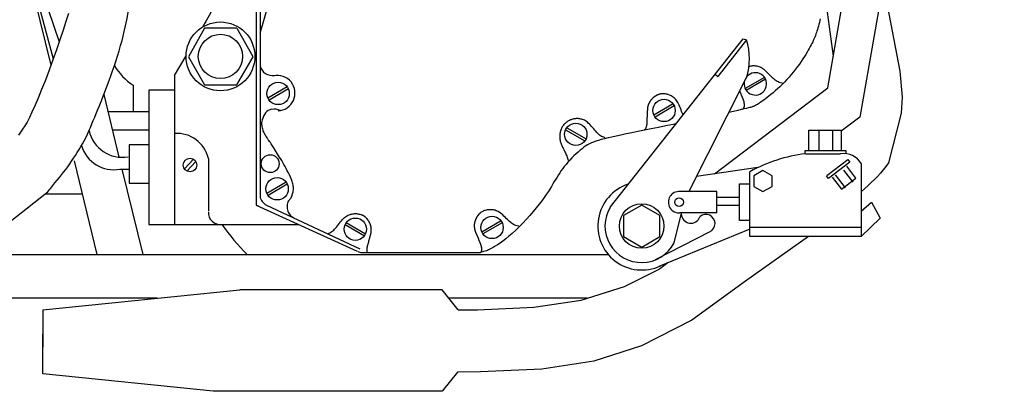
# Model space of a CAD drawing. Extents: x 0.9 to 11.8, y 2 to 7.2.
# Tile 10 of 18: x 5.4 to 8.1, y 2.3 to 3.3. Entities that reach past the tile are written whole.
import ezdxf

# ---------------------------------------------------------------- set-up
doc = ezdxf.new("R2010")
doc.units = 0
doc.header["$MEASUREMENT"] = 0
doc.layers.get('0').update_dxf_attribs({"linetype": 'CONTINUOUS'})

msp = doc.modelspace()

# ---------------------------------------------------------------- linework, layer by layer
for p, q in [((8.0636, 5.324), (7.6666, 3.042)), ((7.5784, 3.1225), (7.7977, 4.3833)), ((7.5359, 3.617), (7.5935, 3.2091)), ((5.3521, 3.5528), (5.4419, 3.1848)), ((6.0173, 3.3964), (6.0173, 2.8237)), ((6.0173, 3.2725), (6.0436, 3.361)), ((5.4125, 3.3346), (5.4488, 3.2017)), ((5.4346, 3.3378), (5.4653, 3.2485)), ((5.4837, 3.3042), (5.476, 3.2802)), ((5.4904, 3.3263), (5.4837, 3.3042)), ((7.5564, 3.3069), (7.5552, 3.3019)), ((7.5575, 3.3117), (7.5564, 3.3069)), ((5.476, 3.2802), (5.4673, 3.2542)), ((7.5485, 3.2781), (7.5471, 3.274)), ((7.5498, 3.2825), (7.5485, 3.2781)), ((7.5512, 3.2871), (7.5498, 3.2825)), ((7.5525, 3.2919), (7.5512, 3.2871)), ((7.5539, 3.2969), (7.5525, 3.2919)), ((7.5552, 3.3019), (7.5539, 3.2969)), ((5.4673, 3.2542), (5.4578, 3.2268)), ((6.9805, 2.7954), (7.3458, 3.257)), ((7.3549, 3.2537), (7.2757, 3.153)), ((7.3458, 3.257), (7.3549, 3.2537)), ((7.5385, 3.2522), (7.5367, 3.2483)), ((7.5402, 3.2558), (7.5385, 3.2522)), ((7.5417, 3.2594), (7.5402, 3.2558)), ((7.5432, 3.2629), (7.5417, 3.2594)), ((7.5445, 3.2664), (7.5432, 3.2629)), ((7.5458, 3.2701), (7.5445, 3.2664)), ((7.5471, 3.274), (7.5458, 3.2701)), ((5.4578, 3.2268), (5.4478, 3.1987)), ((7.5246, 3.2253), (7.5214, 3.2198)), ((7.5275, 3.2305), (7.5246, 3.2253)), ((7.5302, 3.2353), (7.5275, 3.2305)), ((7.5326, 3.2399), (7.5302, 3.2353)), ((7.5348, 3.2443), (7.5326, 3.2399)), ((7.5367, 3.2483), (7.5348, 3.2443)), ((5.4478, 3.1987), (5.4374, 3.1707)), ((5.7822, 3.1558), (5.8139, 3.2101)), ((7.5051, 3.1946), (7.5002, 3.1876)), ((7.5097, 3.2014), (7.5051, 3.1946)), ((7.5139, 3.2078), (7.5097, 3.2014)), ((7.5178, 3.214), (7.5139, 3.2078)), ((7.5214, 3.2198), (7.5178, 3.214)), ((5.4374, 3.1707), (5.4271, 3.1433)), ((7.4895, 3.1733), (7.4838, 3.166)), ((7.495, 3.1805), (7.4895, 3.1733)), ((7.5002, 3.1876), (7.495, 3.1805)), ((5.4271, 3.1433), (5.4169, 3.1174)), ((5.7822, 3.1558), (5.7822, 2.7465)), ((7.2685, 3.1593), (7.2757, 3.153)), ((7.404, 3.151), (7.351, 3.1204)), ((7.4071, 3.1457), (7.3541, 3.1151)), ((7.4655, 3.1448), (7.4591, 3.1381)), ((7.4718, 3.1517), (7.4655, 3.1448)), ((7.4779, 3.1588), (7.4718, 3.1517)), ((7.4838, 3.166), (7.4779, 3.1588)), ((5.4169, 3.1174), (5.4073, 3.0937)), ((5.6682, 3.1292), (5.6682, 3.0572)), ((5.7112, 3.1157), (5.7112, 2.7465)), ((5.7822, 3.1157), (5.7112, 3.1157)), ((6.092, 3.1246), (6.0391, 3.094)), ((6.0951, 3.1193), (6.0421, 3.0887)), ((7.2665, 2.8859), (7.5784, 3.1225)), ((7.4338, 3.1138), (7.4278, 3.1085)), ((7.44, 3.1194), (7.4338, 3.1138)), ((7.4463, 3.1253), (7.44, 3.1194)), ((7.4527, 3.1316), (7.4463, 3.1253)), ((7.4591, 3.1381), (7.4527, 3.1316)), ((5.4073, 3.0937), (5.3983, 3.0727)), ((5.5877, 3.1035), (5.6295, 2.9319)), ((7.4022, 3.0883), (7.3981, 3.0853)), ((7.4067, 3.0915), (7.4022, 3.0883)), ((7.4115, 3.0952), (7.4067, 3.0915)), ((7.4166, 3.0992), (7.4115, 3.0952)), ((7.422, 3.1037), (7.4166, 3.0992)), ((7.4278, 3.1085), (7.422, 3.1037)), ((5.3983, 3.0727), (5.3903, 3.0551)), ((7.1531, 3.0779), (7.1001, 3.0473)), ((7.1561, 3.0726), (7.1032, 3.042)), ((7.3305, 3.06), (7.3186, 3.0573)), ((7.3403, 3.0622), (7.3305, 3.06)), ((7.3482, 3.0641), (7.3403, 3.0622)), ((7.3545, 3.0656), (7.3482, 3.0641)), ((7.3594, 3.0668), (7.3545, 3.0656)), ((7.3631, 3.0677), (7.3594, 3.0668)), ((7.366, 3.0685), (7.3631, 3.0677)), ((7.3684, 3.0692), (7.366, 3.0685)), ((7.3703, 3.0699), (7.3684, 3.0692)), ((7.3722, 3.0705), (7.3703, 3.0699)), ((7.3741, 3.0713), (7.3722, 3.0705)), ((7.376, 3.0721), (7.3741, 3.0713)), ((7.3779, 3.073), (7.376, 3.0721)), ((7.38, 3.0741), (7.3779, 3.073)), ((7.3823, 3.0753), (7.38, 3.0741)), ((7.3849, 3.0768), (7.3823, 3.0753)), ((7.3877, 3.0785), (7.3849, 3.0768)), ((7.3908, 3.0805), (7.3877, 3.0785)), ((7.3943, 3.0827), (7.3908, 3.0805)), ((7.3981, 3.0853), (7.3943, 3.0827)), ((5.3831, 3.0404), (5.3766, 3.0282)), ((5.3903, 3.0551), (5.3831, 3.0404)), ((5.599, 3.0572), (5.7101, 3.0572)), ((6.8678, 3.0328), (6.8656, 3.0317)), ((6.87, 3.0338), (6.8678, 3.0328)), ((6.8723, 3.0347), (6.87, 3.0338)), ((6.8746, 3.0355), (6.8723, 3.0347)), ((6.877, 3.0362), (6.8746, 3.0355)), ((6.8794, 3.0367), (6.877, 3.0362)), ((6.8818, 3.0371), (6.8794, 3.0367)), ((6.8843, 3.0374), (6.8818, 3.0371)), ((6.8868, 3.0376), (6.8843, 3.0374)), ((6.8893, 3.0376), (6.8868, 3.0376)), ((6.8919, 3.0375), (6.8893, 3.0376)), ((6.8944, 3.0373), (6.8919, 3.0375)), ((6.8969, 3.037), (6.8944, 3.0373)), ((6.8994, 3.0365), (6.8969, 3.037)), ((6.9019, 3.0359), (6.8994, 3.0365)), ((6.9043, 3.0352), (6.9019, 3.0359)), ((6.9068, 3.0342), (6.9043, 3.0352)), ((6.9093, 3.0331), (6.9068, 3.0342)), ((6.9119, 3.0316), (6.9093, 3.0331)), ((7.3186, 3.0573), (7.3065, 3.0546)), ((5.3646, 3.0088), (5.3588, 3.0005)), ((5.3704, 3.0178), (5.3646, 3.0088)), ((5.3766, 3.0282), (5.3704, 3.0178)), ((5.6112, 3.0072), (5.7112, 3.0072)), ((6.8441, 3.0059), (6.8433, 3.0035)), ((6.845, 3.0083), (6.8441, 3.0059)), ((6.846, 3.0106), (6.845, 3.0083)), ((6.8471, 3.0128), (6.846, 3.0106)), ((6.8483, 3.0149), (6.8471, 3.0128)), ((6.8496, 3.017), (6.8483, 3.0149)), ((6.8511, 3.019), (6.8496, 3.017)), ((6.8526, 3.021), (6.8511, 3.019)), ((6.8542, 3.0228), (6.8526, 3.021)), ((6.8559, 3.0245), (6.8542, 3.0228)), ((6.8577, 3.0262), (6.8559, 3.0245)), ((6.8596, 3.0277), (6.8577, 3.0262)), ((6.8615, 3.0292), (6.8596, 3.0277)), ((6.8606, 3.0124), (6.9135, 2.9818)), ((6.8635, 3.0305), (6.8615, 3.0292)), ((6.8656, 3.0317), (6.8635, 3.0305)), ((6.9145, 3.0299), (6.9119, 3.0316)), ((6.9172, 3.0279), (6.9145, 3.0299)), ((6.9199, 3.0255), (6.9172, 3.0279)), ((6.9228, 3.0227), (6.9199, 3.0255)), ((6.9257, 3.0196), (6.9228, 3.0227)), ((6.9287, 3.0163), (6.9257, 3.0196)), ((6.9317, 3.0129), (6.9287, 3.0163)), ((6.9347, 3.0095), (6.9317, 3.0129)), ((6.9376, 3.0061), (6.9347, 3.0095)), ((6.9404, 3.0028), (6.9376, 3.0061)), ((7.0741, 3.0057), (7.0561, 3.0021)), ((7.093, 3.0095), (7.0741, 3.0057)), ((7.1127, 3.0134), (7.093, 3.0095)), ((7.1329, 3.0175), (7.1127, 3.0134)), ((7.1535, 3.0217), (7.1329, 3.0175)), ((7.1608, 3.0232), (7.1535, 3.0217)), ((7.5265, 2.948), (7.5265, 3.0059)), ((7.5265, 3.0059), (7.6154, 3.0059)), ((7.6154, 3.0059), (7.6154, 2.948)), ((5.3588, 3.0005), (5.3529, 2.9924)), ((6.8412, 2.991), (6.8411, 2.9885)), ((6.8411, 2.9885), (6.8412, 2.9859)), ((6.8414, 2.9936), (6.8412, 2.991)), ((6.8412, 2.9859), (6.8414, 2.9833)), ((6.8417, 2.9961), (6.8414, 2.9936)), ((6.8414, 2.9833), (6.8417, 2.9808)), ((6.8421, 2.9986), (6.8417, 2.9961)), ((6.8417, 2.9808), (6.8422, 2.9782)), ((6.8426, 3.0011), (6.8421, 2.9986)), ((6.8422, 2.9782), (6.8427, 2.9757)), ((6.8433, 3.0035), (6.8426, 3.0011)), ((6.9431, 2.9998), (6.9404, 3.0028)), ((6.9457, 2.997), (6.9431, 2.9998)), ((6.9482, 2.9946), (6.9457, 2.997)), ((6.9555, 2.9798), (6.9476, 2.9776)), ((6.9507, 2.9924), (6.9482, 2.9946)), ((6.9533, 2.9905), (6.9507, 2.9924)), ((6.9561, 2.9889), (6.9533, 2.9905)), ((6.9643, 2.9821), (6.9555, 2.9798)), ((6.9592, 2.9874), (6.9561, 2.9889)), ((6.9627, 2.9862), (6.9592, 2.9874)), ((6.9666, 2.9851), (6.9627, 2.9862)), ((6.974, 2.9845), (6.9643, 2.9821)), ((6.9848, 2.987), (6.974, 2.9845)), ((6.9966, 2.9897), (6.9848, 2.987)), ((7.0096, 2.9925), (6.9966, 2.9897)), ((7.0238, 2.9955), (7.0096, 2.9925)), ((7.0393, 2.9986), (7.0238, 2.9955)), ((7.0561, 3.0021), (7.0393, 2.9986)), ((7.5546, 2.948), (7.5546, 3.0036)), ((7.5913, 3.0036), (7.5913, 2.948)), ((5.6572, 2.9653), (5.6572, 2.86)), ((5.7112, 2.9653), (5.6572, 2.9653)), ((6.8427, 2.9757), (6.8434, 2.9732)), ((6.8434, 2.9732), (6.8442, 2.9707)), ((6.8442, 2.9707), (6.8451, 2.9682)), ((6.8451, 2.9682), (6.8461, 2.9658)), ((6.8461, 2.9658), (6.8471, 2.9634)), ((6.8471, 2.9634), (6.8481, 2.9611)), ((6.8481, 2.9611), (6.8492, 2.9588)), ((6.8492, 2.9588), (6.8503, 2.9566)), ((6.8503, 2.9566), (6.8514, 2.9545)), ((6.8514, 2.9545), (6.8525, 2.9524)), ((6.8525, 2.9524), (6.8535, 2.9503)), ((6.9026, 2.955), (6.8972, 2.9506)), ((6.9078, 2.9589), (6.9026, 2.955)), ((6.9128, 2.9624), (6.9078, 2.9589)), ((6.9178, 2.9654), (6.9128, 2.9624)), ((6.9229, 2.9682), (6.9178, 2.9654)), ((6.9284, 2.9707), (6.9229, 2.9682)), ((6.9342, 2.9731), (6.9284, 2.9707)), ((6.9406, 2.9753), (6.9342, 2.9731)), ((6.9476, 2.9776), (6.9406, 2.9753)), ((5.8092, 2.8995), (5.834, 2.9265)), ((5.8752, 2.9282), (5.8752, 2.7829)), ((6.8535, 2.9503), (6.8546, 2.9481)), ((6.8546, 2.9481), (6.8557, 2.9459)), ((6.8557, 2.9459), (6.8568, 2.9435)), ((6.8568, 2.9435), (6.858, 2.9409)), ((6.858, 2.9409), (6.8592, 2.9381)), ((6.8592, 2.9381), (6.8604, 2.935)), ((6.8604, 2.935), (6.8615, 2.9318)), ((6.8615, 2.9318), (6.8626, 2.9287)), ((6.8626, 2.9287), (6.8636, 2.9258)), ((6.8636, 2.9258), (6.8644, 2.9233)), ((6.869, 2.9237), (6.8637, 2.9178)), ((6.8746, 2.9295), (6.869, 2.9237)), ((6.8802, 2.9352), (6.8746, 2.9295)), ((6.886, 2.9407), (6.8802, 2.9352)), ((6.8917, 2.9458), (6.886, 2.9407)), ((6.8972, 2.9506), (6.8917, 2.9458)), ((7.5159, 2.941), (7.5159, 2.9503)), ((7.5159, 2.9503), (7.628, 2.9503)), ((7.5178, 2.941), (7.6135, 2.941)), ((7.628, 2.9503), (7.628, 2.941)), ((5.506, 2.9216), (5.5688, 2.664)), ((5.6321, 2.8988), (5.6563, 2.8988)), ((5.6376, 2.8988), (5.6948, 2.664)), ((5.8408, 2.92), (5.8163, 2.8933)), ((6.8495, 2.9003), (6.8454, 2.8946)), ((6.8539, 2.9061), (6.8495, 2.9003)), ((6.8586, 2.9119), (6.8539, 2.9061)), ((6.8637, 2.9178), (6.8586, 2.9119)), ((6.8644, 2.9233), (6.8646, 2.9225)), ((7.3858, 2.9029), (7.2177, 2.879)), ((7.6699, 2.9147), (7.6699, 2.714)), ((6.8301, 2.8708), (6.8263, 2.8645)), ((6.8338, 2.8769), (6.8301, 2.8708)), ((6.8376, 2.8829), (6.8338, 2.8769)), ((6.8414, 2.8888), (6.8376, 2.8829)), ((6.8454, 2.8946), (6.8414, 2.8888)), ((7.3642, 2.7579), (7.3642, 2.8918)), ((7.4001, 2.8947), (7.3751, 2.8803)), ((7.3751, 2.8803), (7.3751, 2.8514)), ((7.4251, 2.8803), (7.4001, 2.8947)), ((7.4251, 2.8514), (7.4251, 2.8803)), ((7.6267, 2.8474), (7.5993, 2.8832)), ((7.6215, 2.8962), (7.647, 2.8629)), ((5.6572, 2.86), (5.7112, 2.86)), ((6.0893, 2.8628), (6.0363, 2.8322)), ((6.0923, 2.8574), (6.0393, 2.8268)), ((6.814, 2.8441), (6.8093, 2.8367)), ((6.8184, 2.8512), (6.814, 2.8441)), ((6.8224, 2.858), (6.8184, 2.8512)), ((6.8263, 2.8645), (6.8224, 2.858)), ((7.3355, 2.7579), (7.3355, 2.8583)), ((7.3355, 2.8583), (7.3642, 2.8583)), ((7.3751, 2.8514), (7.4001, 2.8369)), ((7.4001, 2.8369), (7.4251, 2.8514)), ((5.2255, 2.6726), (5.4306, 2.8334)), ((5.4282, 2.8309), (5.5281, 2.8309)), ((6.7984, 2.8205), (6.792, 2.8117)), ((6.8041, 2.8288), (6.7984, 2.8205)), ((6.8093, 2.8367), (6.8041, 2.8288)), ((7.2729, 2.8372), (7.1719, 2.8372)), ((7.2729, 2.7787), (7.2729, 2.8372)), ((7.3355, 2.8204), (7.2729, 2.8204)), ((6.0348, 2.7999), (6.2921, 2.6798)), ((6.7769, 2.7924), (6.7683, 2.7821)), ((6.7849, 2.8023), (6.7769, 2.7924)), ((6.792, 2.8117), (6.7849, 2.8023)), ((7.0667, 2.8002), (7.0167, 2.7713)), ((7.1167, 2.7713), (7.0667, 2.8002)), ((7.3355, 2.7987), (7.2729, 2.7987)), ((7.6699, 2.783), (7.6986, 2.8081)), ((7.6986, 2.8081), (7.7222, 2.7642)), ((6.2442, 2.7603), (6.247, 2.7632)), ((6.247, 2.7632), (6.2497, 2.7657)), ((6.2497, 2.7657), (6.2523, 2.7679)), ((6.2523, 2.7679), (6.2548, 2.7697)), ((6.2548, 2.7697), (6.2573, 2.7712)), ((6.2573, 2.7712), (6.2598, 2.7724)), ((6.2598, 2.7724), (6.2622, 2.7735)), ((6.2622, 2.7735), (6.2647, 2.7743)), ((6.2647, 2.7743), (6.2671, 2.775)), ((6.2671, 2.775), (6.2696, 2.7755)), ((6.2696, 2.7755), (6.2721, 2.776)), ((6.2721, 2.776), (6.2746, 2.7763)), ((6.2746, 2.7763), (6.2771, 2.7765)), ((6.2771, 2.7765), (6.2796, 2.7765)), ((6.2796, 2.7765), (6.2821, 2.7765)), ((6.2821, 2.7765), (6.2846, 2.7763)), ((6.2846, 2.7763), (6.2871, 2.7759)), ((6.2871, 2.7759), (6.2895, 2.7755)), ((6.2895, 2.7755), (6.2919, 2.7749)), ((6.2919, 2.7749), (6.2943, 2.7743)), ((6.2943, 2.7743), (6.2966, 2.7734)), ((6.2966, 2.7734), (6.2988, 2.7725)), ((6.2988, 2.7725), (6.3001, 2.7719)), ((6.6255, 2.7805), (6.6243, 2.7797)), ((6.6276, 2.7817), (6.6255, 2.7805)), ((6.6298, 2.7828), (6.6276, 2.7817)), ((6.632, 2.7838), (6.6298, 2.7828)), ((6.6343, 2.7847), (6.632, 2.7838)), ((6.6367, 2.7854), (6.6343, 2.7847)), ((6.6391, 2.7861), (6.6367, 2.7854)), ((6.6415, 2.7866), (6.6391, 2.7861)), ((6.644, 2.787), (6.6415, 2.7866)), ((6.6465, 2.7873), (6.644, 2.787)), ((6.649, 2.7874), (6.6465, 2.7873)), ((6.6515, 2.7874), (6.649, 2.7874)), ((6.6541, 2.7873), (6.6515, 2.7874)), ((6.6566, 2.7871), (6.6541, 2.7873)), ((6.6591, 2.7868), (6.6566, 2.7871)), ((6.6617, 2.7863), (6.6591, 2.7868)), ((6.6642, 2.7856), (6.6617, 2.7863)), ((6.6668, 2.7846), (6.6642, 2.7856)), ((6.6695, 2.7835), (6.6668, 2.7846)), ((6.6723, 2.782), (6.6695, 2.7835)), ((6.6751, 2.7802), (6.6723, 2.782)), ((6.6781, 2.7781), (6.6751, 2.7802)), ((6.6812, 2.7756), (6.6781, 2.7781)), ((6.6844, 2.7728), (6.6812, 2.7756)), ((6.6877, 2.7698), (6.6844, 2.7728)), ((6.691, 2.7667), (6.6877, 2.7698)), ((6.6943, 2.7636), (6.691, 2.7667)), ((6.6975, 2.7604), (6.6943, 2.7636)), ((6.7592, 2.7716), (6.7497, 2.7611)), ((6.7683, 2.7821), (6.7592, 2.7716)), ((7.0167, 2.7713), (7.0167, 2.7136)), ((7.1167, 2.7136), (7.1167, 2.7713)), ((7.2729, 2.7787), (7.1719, 2.7787)), ((7.7222, 2.7642), (7.6699, 2.714)), ((5.7112, 2.7465), (5.7822, 2.7465)), ((5.7822, 2.7465), (6.1241, 2.7465)), ((6.2224, 2.7338), (6.2248, 2.7366)), ((6.2248, 2.7366), (6.2274, 2.7398)), ((6.2274, 2.7398), (6.2301, 2.7431)), ((6.2301, 2.7431), (6.2329, 2.7467)), ((6.2329, 2.7467), (6.2357, 2.7502)), ((6.2357, 2.7502), (6.2386, 2.7537)), ((6.2386, 2.7537), (6.2414, 2.7571)), ((6.2414, 2.7571), (6.2442, 2.7603)), ((6.2513, 2.7465), (6.3043, 2.7159)), ((6.2544, 2.7518), (6.3073, 2.7212)), ((6.6801, 2.7565), (6.6271, 2.7259)), ((6.6832, 2.7512), (6.6302, 2.7206)), ((6.7006, 2.7575), (6.6975, 2.7604)), ((6.7036, 2.7547), (6.7006, 2.7575)), ((6.7064, 2.7522), (6.7036, 2.7547)), ((6.7091, 2.75), (6.7064, 2.7522)), ((6.7118, 2.7481), (6.7091, 2.75)), ((6.7146, 2.7465), (6.7118, 2.7481)), ((6.7176, 2.7451), (6.7146, 2.7465)), ((6.7208, 2.7439), (6.7176, 2.7451)), ((6.7301, 2.7407), (6.7204, 2.7312)), ((6.7244, 2.743), (6.7208, 2.7439)), ((6.7284, 2.7423), (6.7244, 2.743)), ((6.74, 2.7507), (6.7301, 2.7407)), ((6.7497, 2.7611), (6.74, 2.7507)), ((7.3642, 2.7579), (7.3355, 2.7579)), ((7.3642, 2.714), (7.3642, 2.7579)), ((7.3642, 2.7393), (7.6695, 2.7393)), ((6.2019, 2.7211), (6.2058, 2.7223)), ((6.2058, 2.7223), (6.2092, 2.7237)), ((6.2092, 2.7237), (6.2122, 2.7253)), ((6.2122, 2.7253), (6.215, 2.727)), ((6.215, 2.727), (6.2175, 2.729)), ((6.2175, 2.729), (6.2199, 2.7313)), ((6.2199, 2.7313), (6.2224, 2.7338)), ((6.693, 2.7074), (6.6848, 2.7012)), ((6.7017, 2.7145), (6.693, 2.7074)), ((6.7109, 2.7224), (6.7017, 2.7145)), ((6.7204, 2.7312), (6.7109, 2.7224)), ((7.0167, 2.7136), (7.0667, 2.6847)), ((7.0667, 2.6847), (7.1167, 2.7136)), ((7.6699, 2.714), (7.3642, 2.714)), ((6.6532, 2.6808), (6.6491, 2.6785)), ((6.658, 2.6836), (6.6532, 2.6808)), ((6.6637, 2.687), (6.658, 2.6836)), ((6.67, 2.691), (6.6637, 2.687)), ((6.6771, 2.6957), (6.67, 2.691)), ((6.6848, 2.7012), (6.6771, 2.6957)), ((5.2038, 2.664), (6.9739, 2.664)), ((6.6287, 2.6712), (6.6236, 2.6701)), ((6.6329, 2.6722), (6.6287, 2.6712)), ((6.6365, 2.6731), (6.6329, 2.6722)), ((6.6396, 2.6741), (6.6365, 2.6731)), ((6.6426, 2.6753), (6.6396, 2.6741)), ((6.6457, 2.6767), (6.6426, 2.6753)), ((6.6491, 2.6785), (6.6457, 2.6767)), ((6.9739, 2.664), (6.9745, 2.6645)), ((5.4202, 2.5122), (5.9617, 2.5669)), ((6.5181, 2.5669), (5.9617, 2.5669)), ((6.5616, 2.5122), (6.5181, 2.5669)), ((5.4202, 2.5122), (5.4202, 2.4098)), ((5.4202, 2.336), (5.4202, 2.4455)), ((5.8885, 2.2884), (5.4202, 2.336)), ((6.5602, 2.3413), (6.5181, 2.2884)), ((6.5181, 2.2884), (5.8885, 2.2884))]:
    msp.add_line(p, q)
for points in [[(6.007, 3.4656), (6.007, 2.7999), (6.0122, 2.7982)], [(5.8601, 3.2898), (5.8782, 3.3221), (5.8938, 3.3519), (5.9036, 3.3743), (5.9094, 3.3923), (5.9126, 3.4093), (5.9146, 3.4273)], [(7.7303, 3.408), (7.7767, 3.1681), (7.7827, 3.0961), (7.7797, 3.0529), (7.7455, 2.9161)], [(5.9535, 3.2857), (5.8643, 3.2857), (5.8202, 3.2072), (5.8649, 3.1303), (5.9538, 3.1303), (5.998, 3.2072), (5.9544, 3.2854)], [(7.4556, 3.1345), (7.4483, 3.1359), (7.4448, 3.1369), (7.4416, 3.1382), (7.4387, 3.1397), (7.4359, 3.1414), (7.4333, 3.1434), (7.4306, 3.1456), (7.4278, 3.1482), (7.4249, 3.151), (7.4219, 3.1541), (7.4188, 3.1573), (7.4156, 3.1605), (7.4124, 3.1637), (7.4092, 3.1668), (7.406, 3.1697), (7.403, 3.1722), (7.4, 3.1744), (7.3972, 3.1763), (7.3945, 3.1778), (7.3919, 3.179), (7.3893, 3.18), (7.3867, 3.1808), (7.3842, 3.1814), (7.3817, 3.1818), (7.3792, 3.1821), (7.3766, 3.1822), (7.3741, 3.1823), (7.3716, 3.1822), (7.3691, 3.182), (7.3666, 3.1817), (7.3642, 3.1812), (7.3617, 3.1806), (7.3616, 3.1806)], [(7.1962, 2.8366), (7.3549, 3.1501)], [(7.1805, 3.0481), (7.1797, 3.0498), (7.1781, 3.0535), (7.1765, 3.0575), (7.1749, 3.0617), (7.1732, 3.0659), (7.1715, 3.0701), (7.1697, 3.0742), (7.1679, 3.078), (7.1661, 3.0816), (7.1643, 3.0847), (7.1624, 3.0875), (7.1605, 3.09), (7.1585, 3.0922), (7.1565, 3.0941), (7.1545, 3.0958), (7.1524, 3.0973), (7.1502, 3.0986), (7.148, 3.0999), (7.1457, 3.101), (7.1434, 3.102), (7.141, 3.1029), (7.1387, 3.1037), (7.1362, 3.1044), (7.1338, 3.1049), (7.1314, 3.1053), (7.1289, 3.1056), (7.1264, 3.1057), (7.124, 3.1057), (7.1216, 3.1056), (7.1191, 3.1054), (7.1177, 3.1052)], [(7.6666, 3.042), (7.6154, 3.0032)], [(6.8575, 3.0071), (6.9105, 2.9765)], [(7.5754, 2.8812), (7.633, 2.9253), (7.6389, 2.9177), (7.5802, 2.8727), (7.5744, 2.8804)], [(7.5907, 2.8767), (7.6162, 2.8434), (7.6557, 2.8737), (7.6302, 2.9069)], [(6.007, 2.7999), (6.2846, 2.6733)], [(7.1557, 2.6962), (7.1756, 2.778)], [(7.525, 2.714), (7.3522, 2.5909), (7.2046, 2.4835), (7.0665, 2.4137), (6.9346, 2.3714), (6.7925, 2.3496), (6.6237, 2.3416), (6.5602, 2.3413)], [(7.2543, 2.7263), (7.1038, 2.6493)], [(7.3642, 2.7342), (7.1134, 2.6313)], [(6.2859, 2.6729), (6.2943, 2.6701), (6.6236, 2.6701)], [(7.1387, 2.6416), (7.1166, 2.6249)], [(6.5616, 2.5122), (6.6153, 2.5125), (6.7703, 2.5196), (6.9002, 2.5389), (7.0197, 2.5765), (7.1166, 2.6249)], [(5.7349, 2.544), (4.61, 2.544)], [(6.9163, 2.544), (6.5363, 2.544)]]:
    msp.add_lwpolyline(points)
for points in [[(6.0173, 3.1826, 0.406316), (6.0573, 3.1565, 0.465278)], [(7.344, 3.0631, 0.054017), (7.3482, 3.0684, 0.203325), (7.3486, 3.0691, 0.02457), (7.3489, 3.0707, 0.020275), (7.349, 3.0727, 0.002301), (7.3491, 3.0756, 0.012087), (7.3491, 3.0761, 0.011942), (7.349, 3.0778, 0.012661), (7.3488, 3.0794, 0.010649), (7.3486, 3.0811, 0.011982), (7.3483, 3.0826, 0.008426), (7.3479, 3.0844, 0.010184), (7.3475, 3.0858, 0.005827), (7.3469, 3.0877, 0.007681), (7.3464, 3.0891, 0.003412), (7.3456, 3.0912, 0.004906), (7.3451, 3.0926, 0.001712), (7.3441, 3.095, 0.00293), (7.3435, 3.0964, 0.000641), (7.3424, 3.099, 0.001183), (7.3419, 3.1004, 0.000362), (7.341, 3.1024, -0.000382), (7.3401, 3.1045, -0.000335), (7.3393, 3.1063, -0.000255), (7.3383, 3.1087, -0.006782), (7.3363, 3.1135, -0.001142)], [(7.5169, 2.941, 0.096953), (7.3642, 2.8918, 0.096266)], [(7.7455, 2.9161, -0.059737), (7.68, 2.8456), (7.6699, 2.8367)]]:
    msp.add_lwpolyline(points, format="xyb")
for centre, radius in [((5.9085, 3.2085), 0.0946), ((5.9085, 3.2085), 0.0609), ((6.0671, 3.1067), 0.0307), ((7.1281, 3.06), 0.0307), ((6.8855, 2.9944), 0.0307), ((5.8248, 2.9101), 0.0188), ((6.0453, 2.9138), 0.0246), ((6.0643, 2.8448), 0.0307), ((7.1693, 2.808), 0.0119), ((7.0667, 2.7424), 0.0612), ((6.2793, 2.7338), 0.0307), ((6.6552, 2.7385), 0.0307)]:
    msp.add_circle(centre, radius)
for centre, radius, start, end in [((3.396, 3.7874), 2.305, 346.5831, 349.0332), ((4.2368, 3.6452), 1.4552, 339.5925, 344.3489), ((7.1928, 3.2019), 0.1702, 342.2668, 17.7345), ((5.7642, 3.271), 0.1713, 210.6788, 235.9198), ((6.0646, 3.1077), 0.0488, 272.5006, 101.7868), ((7.3791, 3.1331), 0.0307, 170.9429, 139.1062), ((3.0636, 4.0816), 2.7069, 336.1055, 339.5925), ((7.1249, 3.0611), 0.0428, 142.7108, 144.3321), ((7.1364, 3.0523), 0.0573, 141.3848, 142.7108), ((7.1293, 3.058), 0.0482, 139.9389, 141.3848), ((7.1333, 3.0547), 0.0534, 138.5619, 139.9389), ((7.1314, 3.0563), 0.0509, 137.1516, 138.5619), ((7.1321, 3.0557), 0.0518, 135.7501, 137.1516), ((7.1319, 3.0559), 0.0515, 134.3451, 135.7501), ((7.1318, 3.056), 0.0514, 132.9384, 134.3451), ((7.1318, 3.0559), 0.0515, 131.533, 132.9384), ((7.1313, 3.0565), 0.0507, 130.1153, 131.533), ((7.1316, 3.0562), 0.0512, 128.7039, 130.1153), ((7.1308, 3.0572), 0.0498, 127.2694, 128.7039), ((7.1313, 3.0566), 0.0506, 125.8461, 127.2694), ((7.1302, 3.058), 0.0488, 124.3888, 125.8461), ((7.1307, 3.0573), 0.0497, 122.9451, 124.3888), ((7.1297, 3.0589), 0.0478, 121.462, 122.9451), ((7.1299, 3.0585), 0.0483, 119.9858, 121.462), ((7.1294, 3.0594), 0.0472, 118.4885, 119.9858), ((7.1295, 3.0592), 0.0475, 116.9963, 118.4885), ((7.1294, 3.0593), 0.0473, 115.505, 116.9963), ((7.1293, 3.0595), 0.0471, 114.011, 115.505), ((7.1293, 3.0595), 0.0471, 112.5201, 114.011), ((7.1293, 3.0597), 0.0469, 111.0258, 112.5201), ((7.1292, 3.0598), 0.0468, 109.5312, 111.0258), ((7.1292, 3.0598), 0.0468, 108.0355, 109.5312), ((7.1188, 3.0918), 0.0131, 106.5359, 108.0355), ((7.2536, 2.6378), 0.4867, 106.2897, 106.5359), ((7.1195, 3.0968), 0.00849, 103.5316, 106.2897), ((7.1298, 3.054), 0.0525, 102.4227, 103.5316), ((6.053, 3.0383), 0.0252, 99.1586, 143.5152), ((6.0557, 3.0216), 0.042, 65.1881, 99.1586), ((7.2623, 3.0502), 0.1804, 176.4811, 177.2591), ((7.153, 3.0569), 0.071, 174.9989, 176.4811), ((7.1794, 3.0546), 0.0974, 173.7333, 174.9989), ((7.1356, 3.0594), 0.0534, 171.8682, 173.7333), ((7.1478, 3.0577), 0.0658, 170.1882, 171.8682), ((7.1314, 3.0605), 0.0491, 168.2418, 170.1882), ((7.1333, 3.0601), 0.051, 166.3319, 168.2418), ((7.1268, 3.0617), 0.0443, 164.2949, 166.3319), ((7.1252, 3.0622), 0.0426, 162.2185, 164.2949), ((7.1233, 3.0628), 0.0407, 160.1188, 162.2185), ((7.1202, 3.0639), 0.0374, 157.9286, 160.1188), ((7.1222, 3.0631), 0.0395, 155.8526, 157.9286), ((7.1175, 3.0652), 0.0344, 153.6268, 155.8526), ((7.1234, 3.0623), 0.0409, 151.6732, 153.6268), ((7.1167, 3.0659), 0.0333, 149.5085, 151.6732), ((7.127, 3.0598), 0.0454, 147.7731, 149.5085), ((7.1184, 3.0652), 0.0352, 145.802, 147.7731), ((7.1324, 3.0557), 0.0521, 144.3321, 145.802), ((6.0518, 3.0246), 0.0305, 161.8525, 189.3072), ((6.0871, 3.013), 0.0676, 143.5152, 161.8525), ((7.3982, 3.0477), 0.3164, 178.3146, 178.7985), ((7.2205, 3.0514), 0.1386, 178.7985, 179.5297), ((7.7253, 3.0473), 0.6434, 179.5297, 179.7914), ((7.2728, 3.049), 0.191, 179.7914, 180.2719), ((9.6121, 3.0601), 2.5302, 180.2719, 180.3304), ((8.5506, 3.0539), 1.4687, 180.3304, 180.4072), ((8.5464, 3.0539), 1.4645, 180.4072, 180.4948), ((5.5349, 3.028), 1.5471, 0.4095, 0.4924), ((6.7613, 3.0367), 0.3206, 0.1385, 0.4095), ((5.9921, 3.0349), 1.0898, 359.9915, 0.1385), ((6.9542, 3.0347), 0.1277, 359.3199, 359.9915), ((6.7076, 3.0377), 0.3744, 358.9276, 359.3199), ((7.1799, 3.0541), 0.098, 177.2591, 178.3146), ((5.6381, 3.0242), 0.0928, 191.8308, 280.3777), ((6.2184, 3.0519), 0.1992, 189.3072, 193.4007), ((6.0384, 3.009), 0.0142, 193.4007, 208.7795), ((7.0745, 3.012), 0.00498, 259.1268, 279.2902), ((7.0752, 3.0081), 0.001, 279.2902, 325.2623), ((7.0621, 3.0172), 0.017, 325.2623, 330.8922), ((7.0551, 3.0211), 0.0249, 330.8922, 335.5382), ((6.7937, 3.14), 0.3122, 335.5382, 336.0656), ((7.0686, 3.018), 0.0113, 336.0656, 338.8357), ((7.0463, 3.0266), 0.0353, 338.8357, 341.5725), ((7.05, 3.0254), 0.0314, 341.5725, 344.474), ((7.0414, 3.0278), 0.0403, 344.474, 346.9146), ((7.0496, 3.0259), 0.0318, 346.9146, 349.6605), ((7.028, 3.0298), 0.0539, 349.6605, 351.5915), ((7.0448, 3.0273), 0.0369, 351.5915, 353.9254), ((6.9968, 3.0324), 0.0851, 353.9254, 355.2609), ((7.0328, 3.0294), 0.049, 355.2609, 357.0212), ((6.92, 3.0353), 0.162, 357.0212, 357.8033), ((7.0035, 3.0321), 0.0784, 357.8033, 358.9276), ((4.931, 3.3098), 0.6888, 319.3245, 331.887), ((5.7889, 2.9081), 0.0887, 13.0962, 94.3199), ((7.0193, 3.5478), 1.1333, 208.7795, 209.0701), ((6.2687, 3.1306), 0.2746, 209.0701, 209.6605), ((6.9185, 3.5006), 1.0224, 209.6605, 210.2723), ((6.1291, 3.0398), 0.1083, 210.2723, 212.1521), ((6.0512, 2.9908), 0.0163, 212.1521, 223.6779), ((5.9929, 2.9352), 0.0643, 37.8886, 43.6779), ((5.6154, 2.99), 0.0928, 196.6126, 280.3777), ((5.9797, 2.925), 0.081, 32.553, 37.8886), ((3.935, 1.6197), 2.5068, 31.5944, 32.553), ((5.4828, 2.5717), 0.6897, 27.3783, 31.5944), ((7.6222, 2.8865), 0.0552, 28.9031, 99.0594), ((5.9284, 2.8024), 0.1879, 19.2963, 27.3783), ((5.1653, 3.078), 0.3609, 317.3241, 322.9832), ((6.0514, 2.8455), 0.0576, 6.4801, 19.2963), ((6.0543, 2.8458), 0.0547, 353.3261, 6.4801), ((7.0667, 2.7424), 0.1207, 107.9727, 295.2091), ((6.0485, 2.8283), 0.0316, 188.2269, 244.1662), ((6.0854, 2.8272), 0.0182, 318.4909, 328.9522), ((6.0508, 2.848), 0.0586, 328.9522, 340.6734), ((6.0586, 2.8453), 0.0503, 340.6734, 353.3261), ((7.1693, 2.808), 0.0294, 85.0162, 274.9838), ((6.1268, 2.7956), 0.0352, 176.2547, 200.4919), ((6.1268, 2.7956), 0.0352, 152.0176, 176.2547), ((6.0598, 2.8498), 0.0523, 312.327, 318.4909), ((7.0664, 2.7428), 0.1007, 148.5453, 332.4643), ((5.9085, 2.7797), 0.0333, 177.8796, 275.7228), ((6.1268, 2.7956), 0.0352, 200.4919, 220.799), ((6.1268, 2.7956), 0.0352, 220.799, 241.106), ((6.2739, 2.7264), 0.0525, 59.777, 60.8859), ((6.2961, 2.7644), 0.00849, 57.0189, 59.777), ((6.0357, 2.3632), 0.4867, 56.7727, 57.0189), ((6.2952, 2.7594), 0.0131, 55.2731, 56.7727), ((6.2761, 2.7318), 0.0468, 53.7774, 55.2731), ((6.276, 2.7317), 0.0468, 52.2828, 53.7774), ((6.276, 2.7317), 0.0469, 50.7885, 52.2828), ((6.2758, 2.7315), 0.0471, 49.2976, 50.7885), ((6.2759, 2.7315), 0.0471, 47.8036, 49.2976), ((6.2757, 2.7314), 0.0473, 46.3123, 47.8036), ((6.2756, 2.7312), 0.0475, 44.8201, 46.3123), ((6.2758, 2.7314), 0.0472, 43.3228, 44.8201), ((6.275, 2.7307), 0.0483, 41.8466, 43.3228), ((6.2753, 2.731), 0.0478, 40.3635, 41.8466), ((6.2739, 2.7298), 0.0497, 38.9198, 40.3635), ((6.6574, 2.7406), 0.0515, 155.8181, 157.2235), ((6.6567, 2.7409), 0.0507, 154.4004, 155.8181), ((6.6571, 2.7407), 0.0512, 152.989, 154.4004), ((6.6559, 2.7413), 0.0498, 151.5545, 152.989), ((6.6566, 2.741), 0.0506, 150.1312, 151.5545), ((6.6551, 2.7419), 0.0488, 148.6739, 150.1312), ((6.6558, 2.7414), 0.0497, 147.2302, 148.6739), ((6.6543, 2.7424), 0.0478, 145.7471, 147.2302), ((6.6546, 2.7422), 0.0483, 144.2709, 145.7471), ((6.6537, 2.7428), 0.0472, 142.7736, 144.2709), ((6.654, 2.7426), 0.0475, 141.2814, 142.7736), ((6.6538, 2.7428), 0.0473, 139.7901, 141.2814), ((6.6537, 2.7429), 0.0471, 138.2961, 139.7901), ((6.6537, 2.7429), 0.0471, 136.8051, 138.2961), ((6.6535, 2.743), 0.0469, 135.3109, 136.8051), ((6.6535, 2.7431), 0.0468, 133.8163, 135.3109), ((6.6534, 2.7431), 0.0468, 132.3206, 133.8163), ((6.6308, 2.768), 0.0131, 130.821, 132.3206), ((6.9404, 2.4096), 0.4867, 130.5748, 130.821), ((6.6293, 2.7728), 0.00849, 127.8167, 130.5748), ((6.6563, 2.7381), 0.0525, 126.7078, 127.8167), ((7.2017, 2.7765), 0.0264, 183.758, 341.5949), ((7.2432, 2.7492), 0.0251, 293.89, 131.0402), ((6.4909, 3.1673), 0.7155, 216.0203, 224.6974), ((6.2746, 2.7303), 0.0488, 37.4625, 38.9198), ((6.2732, 2.7292), 0.0506, 36.0392, 37.4625), ((6.2738, 2.7297), 0.0498, 34.6047, 36.0392), ((6.2727, 2.7289), 0.0512, 33.1933, 34.6047), ((6.2731, 2.7292), 0.0507, 31.7756, 33.1933), ((6.2725, 2.7288), 0.0515, 30.3702, 31.7756), ((6.2725, 2.7288), 0.0514, 28.9635, 30.3702), ((6.2724, 2.7288), 0.0515, 27.5585, 28.9635), ((6.2722, 2.7286), 0.0518, 26.157, 27.5585), ((6.273, 2.729), 0.0509, 24.7467, 26.157), ((6.2707, 2.728), 0.0534, 23.3697, 24.7467), ((6.2755, 2.7301), 0.0482, 21.9238, 23.3697), ((6.2671, 2.7267), 0.0573, 20.5978, 21.9238), ((6.2806, 2.7317), 0.0428, 18.9765, 20.5978), ((6.2718, 2.7287), 0.0521, 17.5066, 18.9765), ((6.288, 2.7338), 0.0352, 15.5355, 17.5066), ((6.2781, 2.7311), 0.0454, 13.8001, 15.5355), ((6.2898, 2.734), 0.0333, 11.6354, 13.8001), ((6.2824, 2.7324), 0.0409, 9.6818, 11.6354), ((6.2889, 2.7335), 0.0344, 7.456, 9.6818), ((6.2838, 2.7329), 0.0395, 5.38, 7.456), ((6.2859, 2.7331), 0.0374, 3.1898, 5.38), ((6.2826, 2.7329), 0.0407, 1.0901, 3.1898), ((6.6471, 2.7429), 0.0409, 175.9583, 177.9119), ((6.6405, 2.7432), 0.0344, 177.9119, 180.1377), ((6.6457, 2.7432), 0.0395, 180.1377, 182.2136), ((6.6435, 2.7431), 0.0374, 182.2136, 184.4039), ((6.6395, 2.7435), 0.0333, 173.7936, 175.9583), ((6.6468, 2.7433), 0.0407, 184.4039, 186.5036), ((6.6515, 2.7422), 0.0454, 172.0582, 173.7936), ((6.6488, 2.7436), 0.0426, 186.5036, 188.58), ((6.6414, 2.7436), 0.0352, 170.0871, 172.0582), ((6.6504, 2.7438), 0.0443, 188.58, 190.617), ((6.6581, 2.7407), 0.0521, 168.6172, 170.0871), ((6.657, 2.7451), 0.051, 190.617, 192.5269), ((6.649, 2.7425), 0.0428, 166.9958, 168.6172), ((6.663, 2.7392), 0.0573, 165.6699, 166.9958), ((6.6542, 2.7415), 0.0482, 164.224, 165.6699), ((6.6592, 2.7401), 0.0534, 162.8469, 164.224), ((6.6569, 2.7408), 0.0509, 161.4367, 162.8469), ((6.6577, 2.7405), 0.0518, 160.0352, 161.4367), ((6.6575, 2.7406), 0.0515, 158.6302, 160.0352), ((6.6573, 2.7407), 0.0514, 157.2235, 158.6302), ((6.1354, 2.7626), 0.191, 343.0367, 343.5172), ((5.7015, 2.891), 0.6434, 343.5172, 343.7789), ((6.1862, 2.75), 0.1386, 343.7789, 344.5101), ((6.0149, 2.7974), 0.3164, 344.5101, 344.994), ((6.2258, 2.7409), 0.098, 344.994, 346.0495), ((6.1459, 2.7608), 0.1804, 346.0495, 346.8275), ((6.2524, 2.7358), 0.071, 346.8275, 348.3097), ((6.2266, 2.7412), 0.0974, 348.3097, 349.5753), ((6.2699, 2.7332), 0.0534, 349.5753, 351.4404), ((6.2576, 2.7351), 0.0658, 351.4404, 353.1204), ((6.2741, 2.7331), 0.0491, 353.1204, 355.0668), ((6.2723, 2.7332), 0.051, 355.0668, 356.9767), ((6.2789, 2.7329), 0.0443, 356.9767, 359.0137), ((6.2806, 2.7329), 0.0426, 359.0137, 1.0901), ((6.6552, 2.7446), 0.0491, 192.5269, 194.4733), ((6.6713, 2.7488), 0.0658, 194.4733, 196.1533), ((6.6594, 2.7454), 0.0534, 196.1533, 198.0184), ((6.7013, 2.759), 0.0974, 198.0184, 199.2839), ((6.6763, 2.7503), 0.071, 199.2839, 200.7662), ((6.7787, 2.7891), 0.1804, 200.7662, 201.5442), ((6.702, 2.7588), 0.098, 201.5442, 202.5997), ((6.9036, 2.8427), 0.3164, 202.5997, 203.0836), ((6.7401, 2.773), 0.1386, 203.0836, 203.8148), ((7.2019, 2.9768), 0.6434, 203.8148, 204.0765), ((6.7888, 2.7923), 0.191, 204.0765, 204.557), ((8.9165, 3.7644), 2.5302, 204.557, 204.6155), ((7.9514, 3.3223), 1.4687, 204.6155, 204.6923), ((7.9476, 3.3206), 1.4645, 204.6923, 204.7799), ((6.3644, 2.674), 0.0539, 171.7171, 173.6481), ((6.3476, 2.6764), 0.0369, 169.3832, 171.7171), ((6.395, 2.6675), 0.0851, 168.0477, 169.3832), ((6.3597, 2.675), 0.049, 166.2874, 168.0477), ((6.4694, 2.6482), 0.162, 165.5053, 166.2874), ((6.3885, 2.6691), 0.0784, 164.381, 165.5053), ((6.6736, 2.5894), 0.3744, 163.9887, 164.381), ((6.4365, 2.6575), 0.1277, 163.3171, 163.9887), ((7.3581, 2.3813), 1.0898, 163.1701, 163.3171), ((6.6218, 2.604), 0.3206, 162.8991, 163.1701), ((7.7941, 2.2433), 1.5471, 162.8162, 162.8991), ((4.9169, 3.1331), 1.4645, 342.8138, 342.9014), ((4.9129, 3.1344), 1.4687, 342.9014, 342.9782), ((3.8979, 3.4451), 2.5302, 342.9782, 343.0367), ((5.2133, 2.0584), 1.5471, 24.6946, 24.7775), ((6.3276, 2.5708), 0.3206, 24.4236, 24.6946), ((5.6272, 2.2527), 1.0898, 24.2766, 24.4236), ((6.5042, 2.6483), 0.1277, 23.605, 24.2766), ((6.2782, 2.5495), 0.3744, 23.2127, 23.605), ((6.5503, 2.6662), 0.0784, 22.0884, 23.2127), ((6.4728, 2.6347), 0.162, 21.3063, 22.0884), ((6.5781, 2.6758), 0.049, 19.546, 21.3063), ((6.544, 2.6637), 0.0851, 18.2105, 19.546), ((6.5898, 2.6788), 0.0369, 15.8766, 18.2105), ((6.5735, 2.6741), 0.0539, 13.9456, 15.8766), ((6.5949, 2.6794), 0.0318, 11.1997, 13.9456), ((6.5866, 2.6778), 0.0403, 8.7591, 11.1997), ((6.5954, 2.6791), 0.0314, 5.8576, 8.7591), ((6.5915, 2.6787), 0.0353, 3.1208, 5.8576), ((6.6154, 2.68), 0.0113, 0.3507, 3.1208), ((6.3146, 2.6782), 0.3122, 359.8233, 0.3507), ((6.351, 2.6759), 0.0403, 176.394, 178.8346), ((6.3421, 2.676), 0.0314, 178.8346, 181.7361), ((6.346, 2.6762), 0.0353, 181.7361, 184.4729), ((6.3425, 2.6764), 0.0318, 173.6481, 176.394), ((6.3221, 2.6743), 0.0113, 184.4729, 187.243), ((6.6205, 2.7122), 0.3122, 187.243, 187.7462), ((6.6233, 2.6771), 0.00498, 283.4119, 303.5753), ((6.6255, 2.6737), 0.001, 303.5753, 349.5473), ((6.6097, 2.6766), 0.017, 349.5473, 355.1773), ((6.6018, 2.6773), 0.0249, 355.1773, 359.8233)]:
    msp.add_arc(centre, radius, start, end)
msp.add_point((5.8669, 3.3019))

doc.saveas('drawing.dxf')
